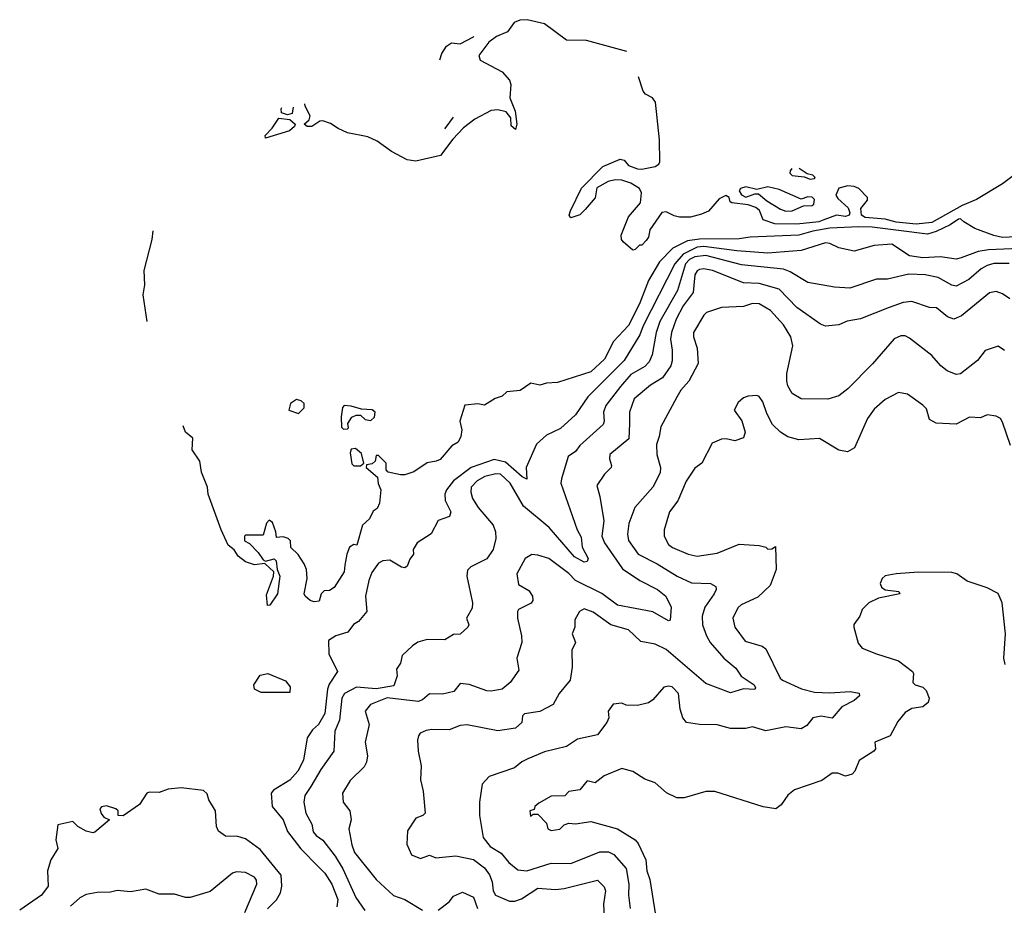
# Model space of a CAD drawing. Extents: x 2210602 to 2357277, y 510288 to 673808.
# Tile 53 of 256: x 2232705 to 2237152, y 576369 to 580367. Entities that reach past the tile are written whole.
import ezdxf

# ---------------------------------------------------------------- set-up
doc = ezdxf.new("R2010")
doc.units = 0

msp = doc.modelspace()

# ---------------------------------------------------------------- linework, layer by layer
at = {"layer": '0CON05XD'}
for points in [[(2235446.8, 580223.3), (2235265, 580274), (2235174.8, 580274.8), (2235075, 580348.7), (2234997.3, 580367.3), (2234964.7, 580365.3), (2234938.5, 580355), (2234908.1, 580311.9), (2234858.9, 580291.1), (2234823.4, 580266.6), (2234779.2, 580205), (2234785.6, 580185), (2234885, 580132.6), (2234917.1, 580095), (2234923.5, 580075), (2234919.6, 580015), (2234942.5, 579955), (2234950.9, 579895), (2234945, 579871.2), (2234925, 579888.8), (2234922.9, 579925), (2234902, 579952), (2234865, 579961), (2234835, 579956.7), (2234761.6, 579918.4), (2234710.3, 579879.7), (2234661.6, 579828.4), (2234605.3, 579754.7), (2234495, 579728.3), (2234454.6, 579735), (2234385, 579772), (2234319.2, 579819.2), (2234278, 579838), (2234185, 579856.7), (2234143.9, 579876.1), (2234108.6, 579898.6), (2234075, 579910.4), (2234061.4, 579908.6), (2234025, 579884.6), (2234003.3, 579885), (2233990, 579895), (2234013.3, 579915), (2234016.4, 579933.6), (2233995, 579977.5), (2233993.5, 579987.1)], [(2234603.3, 580186.3), (2234611.1, 580215), (2234632.9, 580247.1), (2234655, 580262.5), (2234695, 580257.9), (2234755, 580289.6), (2234757.1, 580292.8)], [(2237205, 579671), (2237145, 579627), (2237026.4, 579555), (2236961.7, 579528.3), (2236825, 579452.2), (2236755, 579443.5), (2236663.7, 579453.7), (2236615, 579466.7), (2236523.3, 579475), (2236506.7, 579485), (2236504.2, 579515), (2236535, 579553.3), (2236534.3, 579565), (2236495, 579605.3), (2236475, 579614.7), (2236445, 579617.6), (2236405, 579606.6), (2236391.8, 579575), (2236400, 579560), (2236447.7, 579517.7), (2236454.2, 579495.8), (2236451.2, 579485), (2236435, 579479.4), (2236395, 579485.5), (2236336.7, 579463.3), (2236314.7, 579455.3), (2236215, 579444.7), (2236115.3, 579445.3), (2236063.8, 579463.8), (2236046.2, 579506.2), (2236030.2, 579520.2), (2235995, 579531.8), (2235921.2, 579541.2), (2235913.8, 579545), (2235910, 579565), (2235893.9, 579573.9), (2235865, 579558.9), (2235816.6, 579503.4), (2235785, 579488.8), (2235735, 579475.9), (2235685, 579475.9), (2235661.2, 579481.2), (2235625, 579500), (2235605, 579496.2), (2235551.4, 579418.6), (2235545.6, 579385), (2235535, 579370), (2235515, 579350), (2235505, 579350), (2235485, 579330), (2235475, 579327.5), (2235431.2, 579365), (2235424, 579375), (2235422.5, 579395), (2235455, 579478), (2235508.7, 579541.3), (2235513.5, 579585), (2235504.6, 579604.6), (2235465, 579628.9), (2235425, 579642.5), (2235395, 579644.5), (2235363.3, 579636.7), (2235311.9, 579608.1), (2235305, 579563.8), (2235259.5, 579510.5), (2235235, 579486.2), (2235195, 579472.5), (2235187.5, 579485), (2235192.9, 579505), (2235242.9, 579607.1), (2235338.8, 579705), (2235417.7, 579737.7), (2235435, 579733.3), (2235455, 579708.8), (2235495, 579694.4), (2235515, 579692.2), (2235575, 579704.4), (2235591.4, 579715), (2235596.4, 579725), (2235594.6, 579825), (2235576.9, 579995), (2235563.5, 580015), (2235531.8, 580031.8), (2235521.6, 580045), (2235499.8, 580109.3)], [(2233940.7, 579972.5), (2233936, 579944), (2233915, 579937.5), (2233887.5, 579947.5), (2233886.2, 579965), (2233888.6, 579970.8)], [(2233815, 579832.5), (2233813.3, 579845), (2233845, 579877.5), (2233875, 579922.5), (2233925, 579917.5), (2233948.8, 579895), (2233946, 579885), (2233923.8, 579865), (2233815, 579832.5)], [(2234625.4, 579874.7), (2234626.4, 579876.4), (2234665.2, 579926.8)], [(2236193.5, 579696.3), (2236184.6, 579685), (2236183.9, 579675), (2236195, 579664.7), (2236248.1, 579658.1), (2236275, 579647.1), (2236295, 579650), (2236298.6, 579655), (2236288, 579665), (2236261.9, 579671.9), (2236225.2, 579695.5)], [(2236165, 579502.7), (2236195, 579504.4), (2236245, 579526.7), (2236285, 579529.2), (2236292, 579535), (2236295.8, 579555), (2236285, 579565.5), (2236265, 579567.8), (2236235, 579557.5), (2236135, 579600.3), (2236085, 579612.5), (2236035, 579600), (2235985, 579612.5), (2235960.8, 579605), (2235954.2, 579595), (2235965, 579576), (2235985, 579565.7), (2236025, 579581.2), (2236041.7, 579581.7), (2236079.1, 579549.1), (2236142.3, 579512.3), (2236165, 579502.7)], [(2237327.3, 579392.7), (2237144.2, 579384.2), (2237105, 579392.7), (2237020, 579425), (2236970, 579455), (2236955, 579468.8), (2236945, 579467.5), (2236908.6, 579441.4), (2236845, 579410.9), (2236805, 579398.9), (2236555, 579431.3), (2236495, 579432.2), (2236365, 579425.9), (2236287.3, 579412.7), (2236224, 579394), (2236005, 579385.3), (2235955, 579377.6), (2235775, 579376.5), (2235720.9, 579369.1), (2235655, 579335.4), (2235595.3, 579274.7), (2235545, 579190), (2235504.6, 579085), (2235455, 578986.9), (2235386.5, 578915), (2235347.1, 578835), (2235285, 578778.2), (2235135, 578730), (2235085, 578726.7), (2235055, 578716.7), (2235013.6, 578726.4), (2234965, 578693.3), (2234905, 578686.7), (2234885, 578667.5), (2234853.3, 578656.7), (2234805, 578627.5), (2234775, 578632.5), (2234715, 578627.5), (2234692.5, 578555), (2234702.5, 578515), (2234697.5, 578485), (2234685, 578460), (2234657, 578443), (2234605, 578382.5), (2234586.4, 578373.6), (2234545, 578367.5), (2234485, 578326.7), (2234445, 578313.3), (2234425, 578313.3), (2234370, 578325), (2234360, 578335), (2234360, 578365), (2234325, 578400), (2234315, 578400), (2234310, 578375), (2234297, 578363), (2234271.7, 578358.3), (2234270, 578345), (2234321.7, 578301.7), (2234323.6, 578273.6), (2234336.2, 578245), (2234330, 578185), (2234319.3, 578160.7), (2234301.2, 578148.8), (2234285.7, 578114.3), (2234254.1, 578085.9), (2234227.5, 577995), (2234215, 577997.5), (2234194.1, 577985.9), (2234182, 577955), (2234174.3, 577904.3), (2234170.8, 577875), (2234125, 577803.8), (2234105, 577790), (2234080.7, 577789.3), (2234067.5, 577775), (2234057.1, 577742.9), (2234035, 577739.2), (2234016.7, 577745), (2233994.1, 577764.1), (2233990, 577775), (2234003.3, 577845), (2234000, 577885), (2233990.7, 577910.7), (2233963, 577953), (2233930, 577985), (2233927.5, 578015), (2233917.5, 578025), (2233895, 578032.5), (2233865, 578030), (2233862.5, 578055), (2233847, 578097), (2233831.7, 578108.3), (2233820, 578095), (2233805, 578040), (2233725, 578040), (2233720, 578035), (2233720, 578015), (2233743, 578003), (2233782.7, 577962.7), (2233805, 577928.8), (2233815, 577922.5), (2233855, 577933.3), (2233863.9, 577923.9), (2233868, 577885), (2233880.8, 577855), (2233869.4, 577775), (2233835, 577724), (2233825, 577723.3), (2233819.7, 577770.3), (2233851.1, 577855), (2233852.9, 577875), (2233812, 577912), (2233765, 577906.5), (2233725, 577920), (2233691.5, 577945), (2233673.5, 577973.5), (2233646.7, 577995), (2233614.6, 578065), (2233556.8, 578225), (2233552.6, 578257.4), (2233525.6, 578325), (2233518.8, 578375), (2233484.2, 578425), (2233487.5, 578477.5), (2233454.2, 578505), (2233443.2, 578533.3)], [(2233280.4, 579005.5), (2233262.5, 579125), (2233270.2, 579169.8), (2233267.1, 579235), (2233302.7, 579375), (2233308.5, 579414)], [(2237255, 579336.1), (2237081.2, 579328.8), (2237035, 579320.4), (2236957, 579293), (2236935, 579286.7), (2236863.8, 579296.2), (2236785, 579292.7), (2236725, 579301.8), (2236644.1, 579354.1), (2236565, 579348.6), (2236475, 579322.9), (2236405, 579337.5), (2236365, 579357.1), (2236345, 579360), (2236235.6, 579325.6), (2236085, 579313.3), (2235945, 579323.2), (2235795, 579342.8), (2235765, 579340.4), (2235701.7, 579308.3), (2235664.7, 579265), (2235521.2, 578985), (2235506.2, 578945), (2235435, 578829.4), (2235270.6, 578665), (2235215, 578584), (2235148.5, 578521.5), (2235085, 578491.1), (2235039.4, 578450.6), (2234993.3, 578345), (2234996.4, 578293.6), (2234975, 578303.1), (2234899.1, 578369.1), (2234848.8, 578381.2), (2234744.1, 578345.9), (2234663.9, 578286.1), (2234633.1, 578245), (2234625.6, 578225), (2234627.1, 578197.1), (2234652, 578145), (2234646.7, 578125), (2234595, 578106.7), (2234564.3, 578045.7), (2234500, 578005), (2234482, 577975), (2234483.3, 577955), (2234468, 577932), (2234455, 577900), (2234445, 577893.3), (2234430, 577895), (2234376.9, 577926.9), (2234345, 577924.2), (2234325, 577914), (2234295, 577871.2), (2234281.9, 577835), (2234267.5, 577765), (2234272.5, 577695), (2234235, 577650), (2234213, 577637), (2234187.4, 577602.6), (2234132.5, 577585), (2234100, 577565), (2234100.8, 577505), (2234140, 577425), (2234102.9, 577367.1), (2234095.6, 577345.6), (2234082.9, 577235), (2234054.3, 577185), (2234028, 577162), (2234003.1, 577125), (2233986.7, 577025), (2233961.1, 576975), (2233925, 576934.4), (2233851.3, 576888.7), (2233840.8, 576875), (2233845.6, 576815), (2233894.6, 576754.6), (2233915, 576702.9), (2233974.2, 576624.2), (2234055, 576543.1), (2234083.1, 576515), (2234115, 576464), (2234141.8, 576395), (2234138.2, 576361.8)], [(2237175, 579267.3), (2237105, 579266.2), (2237075, 579257.9), (2237047.7, 579242.3), (2236992.5, 579195), (2236935, 579164.3), (2236915, 579168.6), (2236853.6, 579203.6), (2236795, 579216.2), (2236721.5, 579218.5), (2236625, 579196), (2236575, 579195.7), (2236455, 579156), (2236385, 579159.2), (2236265, 579180.8), (2236185, 579229.4), (2236155, 579240.5), (2235965, 579260), (2235805, 579303.5), (2235755, 579296.5), (2235730.7, 579285), (2235713, 579265), (2235676.7, 579145), (2235596.6, 579005), (2235579.3, 578955), (2235561.8, 578855), (2235547.9, 578822.1), (2235528.9, 578801.1), (2235465.6, 578765), (2235419.3, 578710.7), (2235353.3, 578625), (2235341.9, 578595), (2235345.6, 578554.4), (2235340.3, 578539.7), (2235235.8, 578445), (2235215, 578417.5), (2235182.5, 578395), (2235151.9, 578295), (2235150, 578275), (2235223.5, 578065), (2235240.9, 578030.9), (2235246.1, 577986.1), (2235273.3, 577935), (2235268.3, 577921.7), (2235255, 577918.5), (2235211.8, 577941.8), (2235097.2, 578075), (2234981.1, 578171.1), (2234920.5, 578275), (2234876.2, 578315), (2234855, 578317.1), (2234806, 578305), (2234772, 578285), (2234745, 578256.2), (2234742.5, 578235), (2234750, 578205), (2234775.5, 578165.5)], [(2237177.4, 579107.4), (2237145, 579129.2), (2237115, 579140), (2237085, 579134.2), (2236959.8, 579030.2), (2236925, 579015.8), (2236895.6, 579025.6), (2236846.8, 579066.8), (2236815, 579068), (2236735, 579095.8), (2236695, 579090), (2236632.3, 579067.7), (2236502.6, 579017.4), (2236443.2, 579006.8), (2236405, 578989.2), (2236345, 578983.8), (2236322.4, 578992.4), (2236215, 579067.8), (2236135, 579151.5), (2236045, 579176.1), (2235975, 579178.8), (2235835, 579234.5), (2235795, 579243.3), (2235775, 579239.5), (2235765, 579234.2), (2235754.6, 579215), (2235747.3, 579135), (2235702, 579075), (2235670, 579015), (2235648.5, 578955), (2235644.6, 578925), (2235652.9, 578875), (2235652.8, 578827.2), (2235646, 578804), (2235608.9, 578751.1), (2235555, 578717.8), (2235480, 578655), (2235460, 578595), (2235458.9, 578545), (2235456.9, 578475), (2235371.2, 578405), (2235368.8, 578385), (2235378.8, 578355), (2235376.2, 578345), (2235346.7, 578315), (2235311.2, 578265), (2235325.8, 578215), (2235343.1, 578105), (2235334.4, 578035), (2235346.9, 578005), (2235428.5, 577888.5), (2235505.5, 577835.5), (2235586, 577795), (2235624, 577765), (2235648, 577715), (2235643.3, 577656.7), (2235635, 577653.8), (2235565, 577694.3), (2235405, 577723.5), (2235335, 577777.5), (2235215.3, 577835.3), (2235185, 577867.8), (2235095, 577934.2), (2235045, 577950), (2235017.7, 577952.3), (2234988.8, 577935), (2234951.2, 577865), (2234957.5, 577817.5), (2235005, 577790), (2235021.2, 577765), (2235023.3, 577745), (2235015, 577733.3), (2234957.5, 577705), (2234953.3, 577695), (2234953.1, 577665), (2234971.4, 577585), (2234972.5, 577555), (2234951.2, 577485), (2234959.3, 577430.7), (2234921.2, 577375), (2234884.3, 577345.7), (2234835, 577335.7), (2234815, 577337.5), (2234735, 577365.7), (2234695, 577370), (2234665.7, 577334.3), (2234615, 577322.7), (2234555.9, 577324.1), (2234525, 577297.5), (2234505, 577289.3), (2234365, 577305.3), (2234290, 577275), (2234266.2, 577245), (2234284, 577185), (2234265.7, 577105), (2234275.9, 577044.1), (2234272, 577015), (2234261.2, 576995), (2234197.7, 576932.3), (2234163.3, 576875), (2234166.7, 576835), (2234196, 576795), (2234202, 576755), (2234192, 576715), (2234205, 576642.5), (2234217.6, 576607.6), (2234315, 576486.2), (2234393.4, 576413.4), (2234445, 576395.8), (2234525, 576347.1)], [(2237154.1, 578874.1), (2237125, 578893.3), (2237065.9, 578874.1), (2237031.7, 578828.3), (2236955, 578768), (2236935, 578766.2), (2236895, 578782), (2236866.2, 578805), (2236825, 578851.2), (2236725, 578930), (2236705, 578940), (2236685, 578940), (2236655, 578926.7), (2236556.6, 578813.4), (2236445, 578701.2), (2236405, 578668.8), (2236355, 578654), (2236235, 578656.2), (2236195, 578680), (2236174.4, 578714.4), (2236170, 578735), (2236169.7, 578770.3), (2236196.9, 578895), (2236188.6, 578935), (2236155, 578990), (2236096, 579055), (2236045, 579084.3), (2236015, 579085.5), (2235975, 579071.9), (2235875, 579067.5), (2235807.5, 579045), (2235795, 579033.3), (2235748.6, 578955), (2235748.6, 578935), (2235765.8, 578885), (2235770, 578815), (2235727.5, 578735), (2235692, 578695), (2235673.8, 578663.8), (2235600.5, 578529.5), (2235594.2, 578485), (2235580.9, 578449.1), (2235583.1, 578405), (2235599.4, 578345), (2235598.3, 578321.7), (2235565, 578256.2), (2235484.3, 578165), (2235456.7, 578093.3), (2235450.6, 578045), (2235455.5, 578015.5), (2235499.2, 577955), (2235585, 577911.5), (2235674.2, 577855), (2235740, 577825), (2235825, 577821.4), (2235849.2, 577809.2), (2235850.8, 577795), (2235841.9, 577775), (2235800, 577715), (2235787.8, 577675), (2235789.5, 577635), (2235806.9, 577585), (2235824.3, 577555), (2235885.4, 577485.4), (2235939.1, 577439.1), (2235964.4, 577404.4), (2236022, 577365), (2236028.3, 577351.7), (2236025, 577343.3), (2235975, 577346), (2235915, 577328.8), (2235805, 577370), (2235625, 577523.6), (2235575, 577548.5), (2235510.9, 577560.9), (2235455, 577612.5), (2235375.4, 577635.4), (2235295, 577692), (2235255, 577708), (2235233.8, 577695), (2235212.3, 577657.7), (2235212.5, 577625), (2235200, 577595), (2235216.2, 577555), (2235199.3, 577520.7), (2235200, 577445), (2235191.2, 577385), (2235142.5, 577325), (2235115, 577275.8), (2235055, 577244.4), (2234985, 577233.3), (2234976.7, 577225), (2234973.3, 577195), (2234945, 577168.8), (2234865, 577156.2), (2234726.1, 577183.9), (2234695, 577181.2), (2234645, 577160.8), (2234566.4, 577163.6), (2234541.7, 577158.3), (2234513.9, 577146.1), (2234506.7, 577135), (2234501.2, 577115), (2234504.2, 577065), (2234518.8, 576998.8), (2234516, 576935), (2234528, 576885), (2234536.7, 576785), (2234526.1, 576773.9), (2234495, 576763.3), (2234456.2, 576705), (2234453.3, 576645), (2234475, 576597.5), (2234515, 576581.2), (2234556.2, 576596.2), (2234585, 576583.3), (2234675, 576592.9), (2234755, 576575.5), (2234805, 576537.8), (2234827, 576507), (2234838.9, 576475), (2234843.1, 576435), (2234854.5, 576414.5), (2234917.2, 576387.2), (2234941.7, 576388.3), (2234971.1, 576398.9), (2235045, 576447.3), (2235125, 576440.6), (2235165, 576444.4), (2235315, 576483.3), (2235345, 576452.5), (2235351.2, 576435), (2235342, 576375), (2235345.7, 576315)], [(2237180.8, 578445), (2237145, 578550), (2237135, 578567.5), (2237115, 578577.5), (2237075, 578583.3), (2237045, 578570), (2236995, 578572.5), (2236935, 578542), (2236845, 578546.2), (2236815, 578562.5), (2236800.7, 578610.7), (2236785, 578627.5), (2236715, 578676.7), (2236675, 578683.8), (2236615, 578653.3), (2236565, 578608.8), (2236535, 578566.7), (2236476, 578435), (2236443.9, 578416.1), (2236405, 578424.2), (2236317, 578477), (2236225, 578470.8), (2236175, 578484.2), (2236141.2, 578505), (2236105, 578540), (2236079.2, 578589.2), (2236061.7, 578641.7), (2236045, 578666.7), (2236035, 578671.2), (2235995, 578668), (2235975, 578660), (2235950.7, 578639.3), (2235932.5, 578605), (2235967, 578557), (2235982.5, 578505), (2235975, 578480), (2235935, 578466.7), (2235895.8, 578475.8), (2235875, 578474), (2235833.3, 578455), (2235786, 578365), (2235755, 578342.5), (2235715.8, 578284.2), (2235677.5, 578195), (2235640.8, 578145), (2235616, 578065), (2235616, 578035), (2235635, 577998.8), (2235654.4, 577984.4), (2235725, 577954.2), (2235765, 577946), (2235855, 577959.2), (2235955, 578000), (2236045, 577993.8), (2236075, 577986.7), (2236085, 577977.5), (2236101.7, 577978.3), (2236118.3, 577988.3), (2236122.5, 577885), (2236095, 577812.5), (2236039.4, 577760.6), (2235964.4, 577725.6), (2235948.6, 577711.4), (2235926.2, 577665), (2235936, 577625), (2235982.4, 577562.4), (2236059.1, 577539.1), (2236075, 577527.5), (2236140, 577395), (2236151.2, 577385), (2236236.8, 577346.8), (2236295, 577331.9), (2236365, 577328.5), (2236455.7, 577334.3), (2236496.5, 577326.5), (2236498.8, 577315), (2236475, 577294.4), (2236418, 577265), (2236375, 577213.8), (2236325, 577222.5), (2236287.5, 577215), (2236259.8, 577180.2), (2236235, 577166.5), (2236165, 577174.3), (2236075, 577157.3), (2236015, 577174.4), (2235985, 577166.7), (2235915, 577167.5), (2235855, 577184.3), (2235775, 577185.5), (2235716.7, 577195), (2235700, 577215), (2235688.1, 577255), (2235681.2, 577325), (2235652.5, 577355)], [(2233965, 578590), (2233990, 578615), (2233990, 578635), (2233976.7, 578646.7), (2233955, 578652.5), (2233927.5, 578635), (2233920, 578605), (2233965, 578590)], [(2234168.3, 578518.3), (2234185, 578520), (2234190, 578525), (2234187.5, 578545), (2234205, 578572.5), (2234225, 578582.5), (2234245, 578582.5), (2234265, 578562.5), (2234291.7, 578558.3), (2234307, 578573), (2234310, 578595), (2234296.4, 578606.4), (2234248.3, 578608.3), (2234203, 578623), (2234170, 578625), (2234163, 578617), (2234157.5, 578575), (2234158.3, 578528.3), (2234168.3, 578518.3)], [(2234245, 578353.3), (2234260, 578365), (2234248.3, 578408.3), (2234221.7, 578431.7), (2234201.7, 578428.3), (2234197.5, 578412.5), (2234205, 578362.5), (2234215, 578353.3), (2234245, 578353.3)], [(2234775.5, 578165.5), (2234843.8, 578085), (2234854, 578055), (2234856, 578025), (2234844, 577975), (2234815, 577933.8), (2234742.5, 577897.5), (2234728.3, 577881.7), (2234724, 577855), (2234750.8, 577735), (2234748.8, 577711.2), (2234722.5, 577665), (2234733.3, 577635), (2234728.8, 577625), (2234695, 577593.3), (2234665, 577591.2), (2234625, 577567.5), (2234545, 577568.6), (2234503.4, 577556.6), (2234478.7, 577541.3), (2234432.3, 577497.7), (2234425, 577462.5), (2234406.7, 577435), (2234410.8, 577405), (2234395, 577360), (2234315, 577346.6), (2234225.7, 577354.2), (2234171.9, 577325), (2234159.6, 577305), (2234149.2, 577205), (2234128.2, 577155), (2234124, 577065), (2234065, 576982.5), (2234019.5, 576905), (2233993.1, 576865), (2233988.1, 576835), (2233997.1, 576785), (2234024.3, 576735), (2234031.3, 576701.3), (2234044, 576685), (2234075, 576664), (2234130.4, 576590.4), (2234164.2, 576534.2), (2234223.6, 576403.7), (2234264.3, 576345)], [(2237156.4, 577456.4), (2237150, 577485), (2237158, 577595), (2237142.5, 577735), (2237125, 577777.5), (2237075, 577802.5), (2236985, 577832.5), (2236937.5, 577865), (2236915, 577871.2), (2236765, 577873.8), (2236664.3, 577865.7), (2236615, 577856.2), (2236601.2, 577845), (2236591.7, 577821.7), (2236597.5, 577805), (2236613.9, 577793.9), (2236676.4, 577786.4), (2236680, 577775), (2236583.6, 577756.4), (2236540, 577735), (2236510, 577705), (2236500, 577675), (2236473, 577637), (2236472.5, 577625), (2236493, 577553), (2236510.7, 577530.7), (2236575, 577503.8), (2236675, 577473.3), (2236737.5, 577425), (2236742.5, 577415), (2236740, 577375), (2236750, 577365), (2236784.2, 577354.2), (2236799.4, 577339.4), (2236812.5, 577305), (2236809.2, 577285), (2236785, 577265.7), (2236735, 577258), (2236705, 577240), (2236671.3, 577198.7), (2236636.7, 577135), (2236567.5, 577105), (2236570, 577075), (2236563.3, 577065), (2236497.1, 577022.9), (2236477.1, 576975), (2236465, 576961.4), (2236435, 576952.9), (2236400, 576965), (2236375, 576966), (2236327.9, 576932.1), (2236205, 576890), (2236175, 576866.7), (2236145, 576822.5), (2236120, 576805), (2236064, 576814), (2235845, 576883.3), (2235805, 576883.3), (2235706.1, 576853.9), (2235673.9, 576853.9), (2235626.4, 576876.4), (2235575, 576922.5), (2235529.3, 576939.3), (2235475, 576973.3), (2235425, 576986.7), (2235345, 576953.3), (2235305, 576922.5), (2235268.3, 576931.7), (2235235, 576890), (2235185, 576882.5), (2235167, 576863), (2235105, 576862.5), (2235049.3, 576830.7), (2235032.5, 576815), (2235028.3, 576801.7), (2235010, 576795), (2235011.7, 576771.7), (2235025, 576780), (2235045, 576780), (2235085, 576740), (2235090, 576715), (2235105, 576707.5), (2235145, 576713.3), (2235165, 576732.5), (2235185, 576740), (2235215, 576737.5), (2235285, 576748), (2235405, 576714), (2235484.5, 576664.5), (2235498.3, 576648.3), (2235533.1, 576575), (2235537.1, 576525), (2235550.6, 576485), (2235577.5, 576325)], [(2233925, 577330), (2233795, 577330), (2233766, 577345), (2233762.5, 577365), (2233791.7, 577408.3), (2233826.1, 577416.1), (2233905, 577383.3), (2233926.7, 577355), (2233925, 577330)], [(2235652.5, 577355), (2235635, 577358.8), (2235615, 577353.3), (2235565, 577296.7), (2235545, 577283.8), (2235495, 577271.2), (2235445, 577272.5), (2235425, 577282.5), (2235385, 577277.5), (2235362.5, 577245), (2235366.7, 577215), (2235357.5, 577195), (2235315, 577139.2), (2235225, 577119.2), (2235175, 577086.2), (2235075, 577061.4), (2234999.8, 577030.2), (2234973.1, 577016.9), (2234940.7, 576989.3), (2234825, 576950), (2234794.2, 576915.8), (2234782, 576835), (2234782, 576775), (2234798.6, 576675), (2234829.4, 576635), (2234879.2, 576605), (2234915, 576562.5), (2234955, 576530), (2234995, 576525.5), (2235105, 576559.5), (2235195, 576557.5), (2235325, 576610), (2235365, 576610), (2235389.2, 576599.2), (2235444.4, 576535), (2235456.7, 576465), (2235454.4, 576415), (2235462.5, 576355)], [(2233825, 576353.3), (2233865.4, 576394.6), (2233883.3, 576425), (2233889.4, 576455), (2233885.6, 576505.6), (2233791.8, 576621.7), (2233725, 576668.9), (2233690.9, 576679.1), (2233635, 576681.8), (2233603.3, 576703.3), (2233594.4, 576725.6), (2233590, 576795), (2233560, 576845), (2233552.5, 576872.5), (2233535, 576887.5), (2233435, 576899.4), (2233375, 576894), (2233335, 576878.8), (2233289.5, 576880.5), (2233280, 576875), (2233245.5, 576824.5), (2233173, 576773), (2233150, 576775), (2233150, 576795), (2233140, 576805), (2233097.7, 576817.7), (2233075, 576813.3), (2233066.7, 576805), (2233073, 576783), (2233085, 576767.5), (2233110, 576755), (2233045, 576700), (2233035, 576696.7), (2233005, 576703.8), (2232967.5, 576725), (2232945, 576747.5), (2232877, 576733), (2232868.8, 576665), (2232876.7, 576625), (2232845.8, 576575), (2232830, 576525), (2232834, 576455), (2232804.2, 576415), (2232705, 576346.7)], [(2233722.7, 576337.3), (2233776.9, 576465), (2233775, 576482.5), (2233765, 576496.7), (2233725, 576516.7), (2233685, 576520), (2233666.4, 576513.6), (2233565, 576432), (2233475, 576404), (2233453.9, 576403.9), (2233405, 576420), (2233335, 576420), (2233275, 576441.4), (2233205, 576430), (2233145, 576435.8), (2233115, 576428), (2233055, 576427.1), (2233005, 576418.1), (2232976.4, 576403.6), (2232934.2, 576365)], [(2234595, 576347.5), (2234644.4, 576385.6), (2234665, 576410), (2234705, 576428), (2234755, 576406), (2234773.3, 576355)]]:
    msp.add_lwpolyline(points, dxfattribs=at)

doc.saveas('drawing.dxf')
